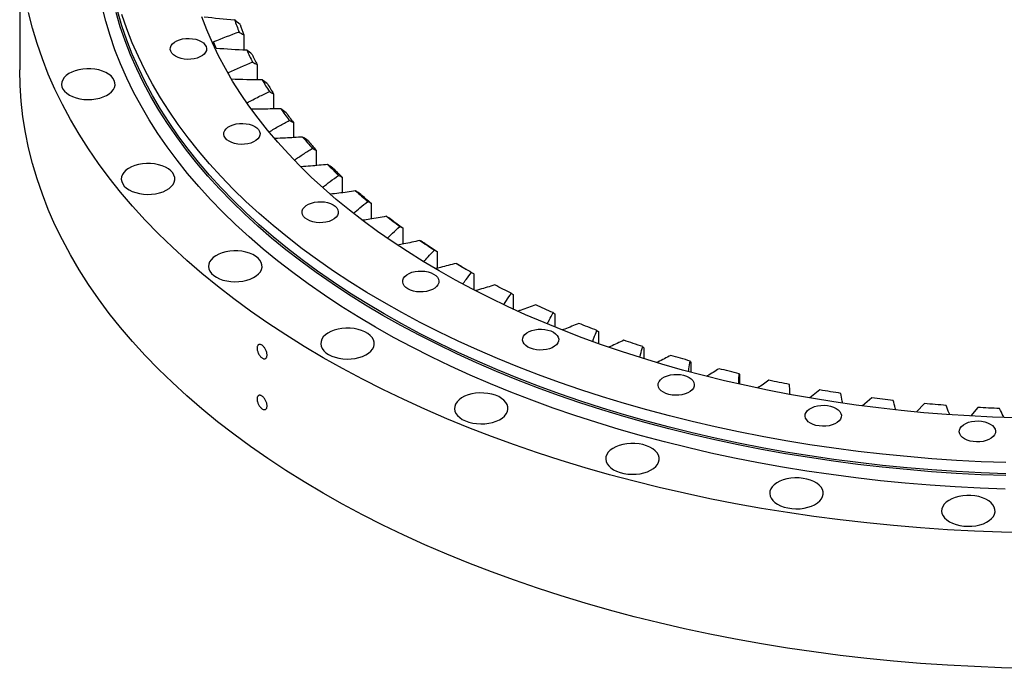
# Model space of a CAD drawing. Header units: millimetres. Extents: x 380 to 5919, y 4799 to 9139.
# Tile 7 of 12: x 3511 to 4081, y 6683 to 7058. Entities that reach past the tile are written whole.
import ezdxf

# ---------------------------------------------------------------- set-up
doc = ezdxf.new("R2010")
doc.units = ezdxf.units.MM
doc.header["$LTSCALE"] = 20

msp = doc.modelspace()

# ---------------------------------------------------------------- linework, layer by layer
at = {"color": 7, "linetype": 'Continuous', "lineweight": 25}
for p, q in [((3511.1, 7107.35), (3511.1, 7028.96)), ((3640.9, 7049.27), (3640.9, 7040.56)), ((3624.86, 7041.56), (3623.36, 7045.08)), ((3648.58, 7032.01), (3648.58, 7023.34)), ((3633.67, 7023.79), (3631.82, 7027.18)), ((3658.17, 7015.06), (3658.17, 7006.39)), ((3669.61, 6998.5), (3669.61, 6989.78)), ((3682.87, 6982.4), (3682.87, 6973.58)), ((3697.89, 6966.82), (3697.89, 6957.86)), ((3714.61, 6951.83), (3714.61, 6942.67)), ((3732.96, 6937.49), (3732.96, 6928.09)), ((3752.86, 6923.86), (3752.86, 6914.17)), ((3774.23, 6910.99), (3774.23, 6901.59)), ((3796.98, 6898.94), (3796.98, 6890.51)), ((3821.03, 6887.75), (3821.03, 6880.14)), ((3846.27, 6877.48), (3846.27, 6870.55)), ((3872.6, 6868.16), (3872.6, 6861.81)), ((3899.91, 6859.84), (3899.91, 6853.97)), ((3928.08, 6852.54), (3928.08, 6847.07)), ((3974.53, 6843.74), (3968.66, 6839.15)), ((4004.61, 6839.24), (3999.31, 6834.49)), ((4035.13, 6835.86), (4030.5, 6831.05)), ((4065.96, 6833.62), (4061.94, 6828.73))]:
    msp.add_line(p, q, dxfattribs=at)
at = {"color": 7, "linetype": 'Continuous', "lineweight": 25, "flags": 128}
for points in [[(4095.4, 6761.09), (4079.7, 6761.45), (4064.03, 6762.04), (4048.39, 6762.87), (4032.79, 6763.94), (4017.24, 6765.24), (4001.76, 6766.77), (3986.36, 6768.54), (3971.04, 6770.54), (3955.81, 6772.78), (3940.7, 6775.24), (3925.69, 6777.93), (3910.82, 6780.84), (3896.08, 6783.98), (3881.49, 6787.34), (3867.06, 6790.92), (3852.8, 6794.72), (3838.71, 6798.73), (3824.81, 6802.95), (3811.1, 6807.38), (3797.61, 6812.02), (3784.32, 6816.85), (3771.26, 6821.89), (3758.43, 6827.13), (3745.85, 6832.55), (3733.51, 6838.17), (3721.44, 6843.96), (3709.63, 6849.94), (3698.09, 6856.1), (3686.84, 6862.42), (3675.88, 6868.92), (3665.22, 6875.58), (3654.86, 6882.4), (3644.82, 6889.37), (3635.09, 6896.49), (3625.69, 6903.75), (3616.63, 6911.16), (3607.9, 6918.7), (3599.52, 6926.37), (3591.49, 6934.16), (3583.81, 6942.07), (3576.5, 6950.1), (3569.55, 6958.23), (3562.98, 6966.46), (3556.78, 6974.8), (3550.96, 6983.22), (3545.52, 6991.73), (3540.47, 7000.31), (3535.81, 7008.97), (3531.55, 7017.7), (3527.68, 7026.49), (3524.22, 7035.33), (3521.15, 7044.23), (3518.49, 7053.16), (3516.24, 7062.14)], [(4081.95, 6786.32), (4067.4, 6786.87), (4052.88, 6787.64), (4038.4, 6788.63), (4023.97, 6789.84), (4009.6, 6791.26), (3995.3, 6792.91), (3981.08, 6794.76), (3966.94, 6796.84), (3952.91, 6799.12), (3938.98, 6801.62), (3925.17, 6804.32), (3911.49, 6807.24), (3897.95, 6810.36), (3884.55, 6813.68), (3871.31, 6817.2), (3858.23, 6820.93), (3845.33, 6824.85), (3832.6, 6828.96), (3820.07, 6833.26), (3807.74, 6837.75), (3795.62, 6842.43), (3783.71, 6847.29), (3772.02, 6852.33), (3760.57, 6857.54), (3749.36, 6862.92), (3738.4, 6868.47), (3727.69, 6874.19), (3717.25, 6880.06), (3707.07, 6886.09), (3697.17, 6892.27), (3687.56, 6898.6), (3678.23, 6905.07), (3669.21, 6911.68), (3660.48, 6918.43), (3652.07, 6925.3), (3643.97, 6932.3), (3636.18, 6939.42), (3628.73, 6946.65), (3621.6, 6954), (3614.81, 6961.45), (3608.36, 6969), (3602.26, 6976.64), (3596.5, 6984.38), (3591.1, 6992.2), (3586.05, 7000.09), (3581.37, 7008.06), (3577.04, 7016.1), (3573.08, 7024.21), (3569.49, 7032.36), (3566.28, 7040.57), (3563.43, 7048.83), (3560.96, 7057.13), (3558.87, 7065.46)], [(4082.27, 6794.19), (4067.87, 6794.73), (4053.51, 6795.5), (4039.18, 6796.47), (4024.91, 6797.67), (4010.69, 6799.08), (3996.55, 6800.7), (3982.48, 6802.54), (3968.5, 6804.59), (3954.61, 6806.85), (3940.84, 6809.32), (3927.18, 6812), (3913.64, 6814.88), (3900.25, 6817.97), (3886.99, 6821.25), (3873.89, 6824.74), (3860.96, 6828.42), (3848.19, 6832.3), (3835.6, 6836.37), (3823.21, 6840.63), (3811.01, 6845.07), (3799.01, 6849.7), (3787.24, 6854.5), (3775.68, 6859.48), (3764.35, 6864.64), (3753.26, 6869.96), (3742.41, 6875.45), (3731.82, 6881.11), (3721.49, 6886.92), (3711.42, 6892.88), (3701.63, 6899), (3692.12, 6905.26), (3682.9, 6911.66), (3673.97, 6918.2), (3665.34, 6924.87), (3657.01, 6931.67), (3649, 6938.6), (3641.3, 6945.64), (3633.92, 6952.8), (3626.88, 6960.06), (3620.16, 6967.43), (3613.78, 6974.9), (3607.74, 6982.46), (3602.05, 6990.11), (3596.7, 6997.85), (3591.71, 7005.66), (3587.07, 7013.54), (3582.8, 7021.5), (3578.88, 7029.51), (3575.33, 7037.58), (3572.15, 7045.7), (3569.33, 7053.87), (3566.89, 7062.08)], [(4082.32, 6795.17), (4067.95, 6795.72), (4053.61, 6796.48), (4039.32, 6797.45), (4025.07, 6798.65), (4010.88, 6800.05), (3996.75, 6801.68), (3982.71, 6803.51), (3968.75, 6805.56), (3954.9, 6807.81), (3941.15, 6810.28), (3927.51, 6812.95), (3914, 6815.83), (3900.63, 6818.91), (3887.4, 6822.19), (3874.32, 6825.67), (3861.41, 6829.34), (3848.67, 6833.21), (3836.1, 6837.28), (3823.73, 6841.53), (3811.55, 6845.96), (3799.58, 6850.58), (3787.82, 6855.38), (3776.29, 6860.35), (3764.98, 6865.5), (3753.91, 6870.81), (3743.08, 6876.29), (3732.51, 6881.93), (3722.2, 6887.73), (3712.15, 6893.69), (3702.38, 6899.79), (3692.88, 6906.04), (3683.67, 6912.43), (3674.76, 6918.96), (3666.15, 6925.62), (3657.84, 6932.41), (3649.84, 6939.32), (3642.15, 6946.35), (3634.79, 6953.49), (3627.76, 6960.74), (3621.05, 6968.1), (3614.68, 6975.56), (3608.65, 6983.1), (3602.97, 6990.74), (3597.64, 6998.46), (3592.65, 7006.26), (3588.02, 7014.13), (3583.75, 7022.07), (3579.85, 7030.07), (3576.3, 7038.13), (3573.12, 7046.23), (3570.31, 7054.39), (3567.88, 7062.58)], [(4082.32, 6801.71), (4067.95, 6802.25), (4053.61, 6803.01), (4039.32, 6803.99), (4025.07, 6805.18), (4010.88, 6806.59), (3996.75, 6808.21), (3982.71, 6810.04), (3968.75, 6812.09), (3954.9, 6814.35), (3941.15, 6816.81), (3927.51, 6819.48), (3914, 6822.36), (3900.63, 6825.44), (3887.4, 6828.72), (3874.32, 6832.2), (3861.41, 6835.88), (3848.67, 6839.75), (3836.1, 6843.81), (3823.73, 6848.06), (3811.55, 6852.49), (3799.58, 6857.11), (3787.82, 6861.91), (3776.29, 6866.88), (3764.98, 6872.03), (3753.91, 6877.34), (3743.08, 6882.82), (3732.51, 6888.47), (3722.2, 6894.27), (3712.15, 6900.22), (3702.38, 6906.32), (3692.88, 6912.57), (3683.67, 6918.96), (3674.76, 6925.49), (3666.15, 6932.15), (3657.84, 6938.94), (3649.84, 6945.85), (3642.15, 6952.88), (3634.79, 6960.02), (3627.76, 6967.28), (3621.05, 6974.63), (3614.68, 6982.09), (3608.65, 6989.64), (3602.97, 6997.27), (3597.64, 7004.99), (3592.65, 7012.79), (3588.02, 7020.66), (3583.75, 7028.6), (3579.85, 7036.6), (3576.3, 7044.66), (3573.12, 7052.77), (3570.31, 7060.92)], [(4087.78, 6827.56), (4074.47, 6828.02), (4061.19, 6828.68), (4047.94, 6829.54), (4034.74, 6830.6), (4021.59, 6831.86), (4008.5, 6833.33), (3995.48, 6834.99), (3982.55, 6836.85), (3969.7, 6838.91), (3956.95, 6841.16), (3944.31, 6843.61), (3931.79, 6846.25), (3919.39, 6849.07), (3907.12, 6852.09), (3895, 6855.29), (3883.03, 6858.67), (3871.21, 6862.24), (3859.57, 6865.99), (3848.1, 6869.91), (3836.81, 6874), (3825.71, 6878.27), (3814.81, 6882.7), (3804.12, 6887.3), (3793.64, 6892.06), (3783.39, 6896.97), (3773.36, 6902.04), (3763.57, 6907.27), (3754.02, 6912.64), (3744.71, 6918.15), (3735.67, 6923.8), (3726.88, 6929.59), (3718.37, 6935.51), (3710.12, 6941.56), (3702.16, 6947.73), (3694.48, 6954.02), (3687.09, 6960.43), (3680, 6966.95), (3673.21, 6973.57), (3666.72, 6980.29), (3660.54, 6987.11), (3654.68, 6994.02), (3649.13, 7001.02), (3643.91, 7008.1), (3639.01, 7015.26), (3634.44, 7022.49), (3630.21, 7029.79), (3626.31, 7037.15), (3622.74, 7044.56), (3619.52, 7052.03), (3616.64, 7059.55)], [(3616.25, 7045.37), (3617.49, 7044.51), (3618.43, 7043.53), (3619.04, 7042.47), (3619.31, 7041.36), (3619.22, 7040.25), (3618.78, 7039.16), (3618, 7038.13), (3616.9, 7037.21), (3615.53, 7036.42), (3613.93, 7035.79), (3612.16, 7035.34), (3610.27, 7035.08), (3608.34, 7035.03), (3606.42, 7035.18), (3604.58, 7035.54), (3602.89, 7036.08), (3601.4, 7036.8), (3600.16, 7037.66), (3599.22, 7038.64), (3598.6, 7039.7), (3598.33, 7040.8), (3598.42, 7041.92), (3598.87, 7043.01), (3599.65, 7044.03), (3600.75, 7044.96), (3602.12, 7045.75), (3603.71, 7046.38), (3605.49, 7046.83), (3607.37, 7047.09), (3609.31, 7047.14), (3611.23, 7046.98), (3613.06, 7046.63), (3614.76, 7046.08), (3616.25, 7045.37)], [(4095.4, 6682.71), (4079.7, 6683.06), (4064.03, 6683.65), (4048.39, 6684.48), (4032.79, 6685.55), (4017.24, 6686.85), (4001.76, 6688.39), (3986.36, 6690.16), (3971.04, 6692.16), (3955.81, 6694.39), (3940.7, 6696.85), (3925.69, 6699.54), (3910.82, 6702.45), (3896.08, 6705.59), (3881.49, 6708.95), (3867.06, 6712.53), (3852.8, 6716.33), (3838.71, 6720.34), (3824.81, 6724.56), (3811.1, 6728.99), (3797.61, 6733.63), (3784.32, 6738.47), (3771.26, 6743.5), (3758.43, 6748.74), (3745.85, 6754.16), (3733.51, 6759.78), (3721.44, 6765.58), (3709.63, 6771.55), (3698.09, 6777.71), (3686.84, 6784.04), (3675.88, 6790.53), (3665.22, 6797.19), (3654.86, 6804.01), (3644.82, 6810.98), (3635.09, 6818.1), (3625.69, 6825.37), (3616.63, 6832.77), (3607.9, 6840.31), (3599.52, 6847.98), (3591.49, 6855.77), (3583.81, 6863.68), (3576.5, 6871.71), (3569.55, 6879.84), (3562.98, 6888.08), (3556.78, 6896.41), (3550.96, 6904.83), (3545.52, 6913.34), (3540.47, 6921.92), (3535.81, 6930.58), (3531.55, 6939.31), (3527.68, 6948.1), (3524.22, 6956.94), (3521.15, 6965.84), (3518.49, 6974.77), (3516.24, 6983.75), (3514.39, 6992.75), (3512.95, 7001.78), (3511.93, 7010.83), (3511.31, 7019.89), (3511.1, 7028.96)], [(3539.91, 7014.36), (3541.71, 7013.47), (3543.73, 7012.75), (3545.91, 7012.21), (3548.21, 7011.87), (3550.57, 7011.74), (3552.94, 7011.82), (3555.26, 7012.11), (3557.48, 7012.59), (3559.54, 7013.27), (3561.4, 7014.12), (3563.01, 7015.13), (3564.34, 7016.26), (3565.35, 7017.5), (3566.03, 7018.82), (3566.34, 7020.17), (3566.3, 7021.54), (3565.89, 7022.89), (3565.13, 7024.19), (3564.04, 7025.41), (3562.63, 7026.51), (3560.96, 7027.48), (3559.04, 7028.29), (3556.94, 7028.92), (3554.69, 7029.36), (3552.35, 7029.59), (3549.98, 7029.62), (3547.63, 7029.44), (3545.35, 7029.05), (3543.2, 7028.47), (3541.24, 7027.7), (3539.5, 7026.77), (3538.02, 7025.69), (3536.85, 7024.5), (3536, 7023.22), (3535.51, 7021.88), (3535.37, 7020.52), (3535.6, 7019.15), (3536.18, 7017.82), (3537.11, 7016.56), (3538.36, 7015.4), (3539.91, 7014.36)], [(3647.25, 6996.2), (3648.49, 6995.34), (3649.43, 6994.36), (3650.05, 6993.3), (3650.31, 6992.19), (3650.22, 6991.08), (3649.78, 6989.99), (3649, 6988.96), (3647.9, 6988.04), (3646.53, 6987.25), (3644.93, 6986.62), (3643.16, 6986.17), (3641.28, 6985.91), (3639.34, 6985.86), (3637.42, 6986.01), (3635.58, 6986.37), (3633.89, 6986.91), (3632.4, 6987.63), (3631.16, 6988.49), (3630.22, 6989.46), (3629.6, 6990.53), (3629.34, 6991.63), (3629.43, 6992.75), (3629.87, 6993.84), (3630.65, 6994.86), (3631.75, 6995.79), (3633.12, 6996.58), (3634.72, 6997.21), (3636.49, 6997.66), (3638.37, 6997.92), (3640.31, 6997.97), (3642.23, 6997.81), (3644.07, 6997.46), (3645.76, 6996.91), (3647.25, 6996.2)], [(3574.49, 6959.52), (3576.29, 6958.62), (3578.3, 6957.9), (3580.49, 6957.37), (3582.79, 6957.03), (3585.15, 6956.9), (3587.52, 6956.98), (3589.84, 6957.26), (3592.06, 6957.75), (3594.12, 6958.43), (3595.98, 6959.28), (3597.59, 6960.28), (3598.92, 6961.42), (3599.93, 6962.66), (3600.6, 6963.97), (3600.92, 6965.33), (3600.88, 6966.7), (3600.47, 6968.05), (3599.71, 6969.35), (3598.62, 6970.56), (3597.21, 6971.67), (3595.54, 6972.64), (3593.62, 6973.45), (3591.51, 6974.08), (3589.27, 6974.52), (3586.93, 6974.75), (3584.56, 6974.78), (3582.2, 6974.59), (3579.93, 6974.2), (3577.78, 6973.62), (3575.82, 6972.85), (3574.07, 6971.92), (3572.6, 6970.85), (3571.43, 6969.66), (3570.58, 6968.38), (3570.09, 6967.04), (3569.95, 6965.67), (3570.18, 6964.31), (3570.76, 6962.98), (3571.69, 6961.72), (3572.94, 6960.56), (3574.49, 6959.52)], [(3692.57, 6950.88), (3693.81, 6950.02), (3694.75, 6949.05), (3695.37, 6947.98), (3695.63, 6946.88), (3695.55, 6945.76), (3695.1, 6944.67), (3694.32, 6943.65), (3693.22, 6942.72), (3691.85, 6941.93), (3690.26, 6941.3), (3688.48, 6940.85), (3686.6, 6940.59), (3684.66, 6940.54), (3682.74, 6940.7), (3680.9, 6941.05), (3679.21, 6941.6), (3677.72, 6942.31), (3676.48, 6943.17), (3675.54, 6944.15), (3674.92, 6945.21), (3674.66, 6946.32), (3674.75, 6947.43), (3675.19, 6948.52), (3675.97, 6949.55), (3677.07, 6950.47), (3678.44, 6951.26), (3680.04, 6951.89), (3681.81, 6952.34), (3683.7, 6952.6), (3685.63, 6952.65), (3687.55, 6952.5), (3689.39, 6952.14), (3691.08, 6951.6), (3692.57, 6950.88)], [(3625.04, 6908.97), (3626.84, 6908.08), (3628.85, 6907.36), (3631.04, 6906.82), (3633.34, 6906.48), (3635.7, 6906.35), (3638.07, 6906.43), (3640.39, 6906.72), (3642.61, 6907.2), (3644.67, 6907.88), (3646.53, 6908.73), (3648.14, 6909.74), (3649.47, 6910.87), (3650.48, 6912.11), (3651.15, 6913.43), (3651.47, 6914.78), (3651.43, 6916.15), (3651.02, 6917.5), (3650.26, 6918.8), (3649.17, 6920.02), (3647.76, 6921.12), (3646.09, 6922.09), (3644.17, 6922.9), (3642.07, 6923.53), (3639.82, 6923.97), (3637.48, 6924.21), (3635.11, 6924.23), (3632.75, 6924.05), (3630.48, 6923.66), (3628.33, 6923.08), (3626.37, 6922.31), (3624.62, 6921.38), (3623.15, 6920.31), (3621.98, 6919.11), (3621.13, 6917.83), (3620.64, 6916.49), (3620.5, 6915.13), (3620.73, 6913.76), (3621.31, 6912.44), (3622.24, 6911.18), (3623.49, 6910.01), (3625.04, 6908.97)], [(3750.83, 6910.8), (3752.07, 6909.94), (3753.01, 6908.96), (3753.63, 6907.9), (3753.9, 6906.79), (3753.81, 6905.68), (3753.36, 6904.59), (3752.58, 6903.56), (3751.49, 6902.64), (3750.12, 6901.85), (3748.52, 6901.22), (3746.75, 6900.77), (3744.86, 6900.51), (3742.92, 6900.46), (3741.01, 6900.61), (3739.17, 6900.97), (3737.48, 6901.51), (3735.98, 6902.23), (3734.75, 6903.09), (3733.8, 6904.06), (3733.19, 6905.12), (3732.92, 6906.23), (3733.01, 6907.35), (3733.45, 6908.44), (3734.24, 6909.46), (3735.33, 6910.38), (3736.7, 6911.18), (3738.3, 6911.81), (3740.07, 6912.26), (3741.96, 6912.52), (3743.89, 6912.57), (3745.81, 6912.41), (3747.65, 6912.06), (3749.34, 6911.51), (3750.83, 6910.8)], [(3795.8, 6899.69), (3794.6, 6900.29), (3793.39, 6900.89), (3792.2, 6901.49), (3791, 6902.1), (3789.81, 6902.71), (3788.62, 6903.31), (3787.43, 6903.93), (3786.25, 6904.54)], [(3820.04, 6888.47), (3818.77, 6889.02), (3817.5, 6889.57), (3816.24, 6890.13), (3814.98, 6890.69), (3813.72, 6891.25), (3812.47, 6891.82), (3811.22, 6892.38), (3809.97, 6892.95)], [(3690.02, 6864.26), (3691.82, 6863.37), (3693.84, 6862.65), (3696.02, 6862.11), (3698.32, 6861.77), (3700.69, 6861.64), (3703.06, 6861.72), (3705.38, 6862.01), (3707.59, 6862.5), (3709.66, 6863.17), (3711.52, 6864.02), (3713.13, 6865.03), (3714.46, 6866.16), (3715.47, 6867.4), (3716.14, 6868.72), (3716.46, 6870.07), (3716.41, 6871.44), (3716, 6872.79), (3715.25, 6874.09), (3714.15, 6875.31), (3712.75, 6876.41), (3711.07, 6877.38), (3709.16, 6878.19), (3707.05, 6878.82), (3704.8, 6879.26), (3702.47, 6879.5), (3700.09, 6879.52), (3697.74, 6879.34), (3695.47, 6878.95), (3693.32, 6878.37), (3691.35, 6877.6), (3689.61, 6876.67), (3688.14, 6875.6), (3686.96, 6874.4), (3686.12, 6873.12), (3685.62, 6871.79), (3685.49, 6870.42), (3685.71, 6869.05), (3686.3, 6867.73), (3687.23, 6866.47), (3688.48, 6865.3), (3690.02, 6864.26)], [(3820.27, 6877.16), (3821.51, 6876.3), (3822.45, 6875.33), (3823.07, 6874.27), (3823.33, 6873.16), (3823.24, 6872.04), (3822.8, 6870.95), (3822.02, 6869.93), (3820.92, 6869.01), (3819.55, 6868.21), (3817.95, 6867.58), (3816.18, 6867.13), (3814.3, 6866.87), (3812.36, 6866.82), (3810.44, 6866.98), (3808.6, 6867.33), (3806.91, 6867.88), (3805.42, 6868.59), (3804.18, 6869.45), (3803.24, 6870.43), (3802.62, 6871.49), (3802.36, 6872.6), (3802.45, 6873.72), (3802.89, 6874.8), (3803.67, 6875.83), (3804.77, 6876.75), (3806.14, 6877.54), (3807.74, 6878.17), (3809.51, 6878.63), (3811.39, 6878.88), (3813.33, 6878.93), (3815.25, 6878.78), (3817.09, 6878.42), (3818.78, 6877.88), (3820.27, 6877.16)], [(3845.47, 6878.16), (3844.15, 6878.67), (3842.82, 6879.17), (3841.5, 6879.68), (3840.18, 6880.19), (3838.86, 6880.71), (3837.55, 6881.22), (3836.24, 6881.74), (3834.93, 6882.26)], [(3872, 6868.82), (3870.62, 6869.27), (3869.24, 6869.73), (3867.86, 6870.19), (3866.49, 6870.65), (3865.12, 6871.11), (3863.75, 6871.58), (3862.39, 6872.05), (3861.02, 6872.52)], [(3899.51, 6860.47), (3898.08, 6860.88), (3896.65, 6861.28), (3895.23, 6861.69), (3893.81, 6862.1), (3892.39, 6862.51), (3890.97, 6862.93), (3889.55, 6863.34), (3888.14, 6863.76)], [(3927.89, 6853.16), (3926.42, 6853.51), (3924.95, 6853.86), (3923.48, 6854.22), (3922.02, 6854.57), (3920.55, 6854.93), (3919.09, 6855.3), (3917.63, 6855.66), (3916.18, 6856.03)], [(3898.77, 6851), (3900.01, 6850.14), (3900.95, 6849.16), (3901.56, 6848.1), (3901.83, 6846.99), (3901.74, 6845.88), (3901.3, 6844.79), (3900.52, 6843.76), (3899.42, 6842.84), (3898.05, 6842.05), (3896.45, 6841.42), (3894.68, 6840.97), (3892.79, 6840.71), (3890.86, 6840.66), (3888.94, 6840.81), (3887.1, 6841.17), (3885.41, 6841.71), (3883.92, 6842.43), (3882.68, 6843.29), (3881.74, 6844.27), (3881.12, 6845.33), (3880.85, 6846.43), (3880.94, 6847.55), (3881.39, 6848.64), (3882.17, 6849.66), (3883.27, 6850.59), (3884.64, 6851.38), (3886.23, 6852.01), (3888.01, 6852.46), (3889.89, 6852.72), (3891.83, 6852.77), (3893.75, 6852.62), (3895.58, 6852.26), (3897.28, 6851.72), (3898.77, 6851)], [(3957.02, 6846.92), (3955.51, 6847.21), (3954.01, 6847.51), (3952.5, 6847.81), (3951, 6848.11), (3949.5, 6848.41), (3948, 6848.72), (3946.51, 6849.03), (3945.01, 6849.34)], [(3986.78, 6841.77), (3985.25, 6842), (3983.71, 6842.24), (3982.18, 6842.49), (3980.65, 6842.73), (3979.12, 6842.98), (3977.59, 6843.23), (3976.06, 6843.48), (3974.53, 6843.74)], [(3767.47, 6826.75), (3769.27, 6825.85), (3771.29, 6825.13), (3773.47, 6824.6), (3775.77, 6824.26), (3778.13, 6824.13), (3780.5, 6824.21), (3782.82, 6824.49), (3785.04, 6824.98), (3787.1, 6825.66), (3788.96, 6826.51), (3790.58, 6827.51), (3791.9, 6828.65), (3792.92, 6829.89), (3793.59, 6831.2), (3793.9, 6832.56), (3793.86, 6833.93), (3793.45, 6835.28), (3792.69, 6836.58), (3791.6, 6837.79), (3790.2, 6838.9), (3788.52, 6839.87), (3786.61, 6840.68), (3784.5, 6841.31), (3782.25, 6841.74), (3779.91, 6841.98), (3777.54, 6842.01), (3775.19, 6841.82), (3772.91, 6841.43), (3770.77, 6840.85), (3768.8, 6840.08), (3767.06, 6839.15), (3765.58, 6838.08), (3764.41, 6836.89), (3763.57, 6835.61), (3763.07, 6834.27), (3762.93, 6832.9), (3763.16, 6831.54), (3763.75, 6830.21), (3764.67, 6828.95), (3765.93, 6827.79), (3767.47, 6826.75)], [(4017.06, 6837.72), (4015.5, 6837.9), (4013.94, 6838.09), (4012.38, 6838.27), (4010.83, 6838.46), (4009.27, 6838.65), (4007.72, 6838.84), (4006.17, 6839.04), (4004.61, 6839.24)], [(3983.94, 6833.1), (3985.18, 6832.24), (3986.12, 6831.27), (3986.74, 6830.21), (3987.01, 6829.1), (3986.92, 6827.98), (3986.47, 6826.89), (3985.69, 6825.87), (3984.6, 6824.95), (3983.23, 6824.15), (3981.63, 6823.52), (3979.86, 6823.07), (3977.97, 6822.81), (3976.03, 6822.76), (3974.11, 6822.92), (3972.28, 6823.27), (3970.58, 6823.82), (3969.09, 6824.53), (3967.86, 6825.39), (3966.91, 6826.37), (3966.3, 6827.43), (3966.03, 6828.54), (3966.12, 6829.66), (3966.56, 6830.74), (3967.35, 6831.77), (3968.44, 6832.69), (3969.81, 6833.48), (3971.41, 6834.11), (3973.18, 6834.57), (3975.07, 6834.82), (3977, 6834.87), (3978.92, 6834.72), (3980.76, 6834.36), (3982.45, 6833.82), (3983.94, 6833.1)], [(4047.72, 6834.81), (4046.14, 6834.93), (4044.57, 6835.05), (4042.99, 6835.18), (4041.42, 6835.31), (4039.85, 6835.45), (4038.27, 6835.58), (4036.7, 6835.72), (4035.13, 6835.86)], [(4078.64, 6833.03), (4077.05, 6833.1), (4075.47, 6833.16), (4073.88, 6833.23), (4072.3, 6833.3), (4070.71, 6833.38), (4069.13, 6833.46), (4067.55, 6833.54), (4065.96, 6833.62)], [(4073.21, 6824.02), (4074.45, 6823.16), (4075.39, 6822.18), (4076, 6821.12), (4076.27, 6820.01), (4076.18, 6818.89), (4075.74, 6817.81), (4074.96, 6816.78), (4073.86, 6815.86), (4072.49, 6815.07), (4070.89, 6814.44), (4069.12, 6813.98), (4067.23, 6813.73), (4065.3, 6813.68), (4063.38, 6813.83), (4061.54, 6814.19), (4059.85, 6814.73), (4058.36, 6815.45), (4057.12, 6816.31), (4056.18, 6817.28), (4055.56, 6818.34), (4055.3, 6819.45), (4055.38, 6820.57), (4055.83, 6821.66), (4056.61, 6822.68), (4057.71, 6823.6), (4059.08, 6824.39), (4060.67, 6825.03), (4062.45, 6825.48), (4064.33, 6825.73), (4066.27, 6825.79), (4068.19, 6825.63), (4070.03, 6825.28), (4071.72, 6824.73), (4073.21, 6824.02)], [(3855.03, 6797.56), (3856.83, 6796.67), (3858.84, 6795.95), (3861.03, 6795.41), (3863.33, 6795.08), (3865.69, 6794.94), (3868.06, 6795.02), (3870.38, 6795.31), (3872.6, 6795.8), (3874.66, 6796.47), (3876.52, 6797.33), (3878.13, 6798.33), (3879.46, 6799.47), (3880.47, 6800.71), (3881.14, 6802.02), (3881.46, 6803.38), (3881.42, 6804.75), (3881.01, 6806.1), (3880.25, 6807.39), (3879.16, 6808.61), (3877.75, 6809.72), (3876.08, 6810.68), (3874.16, 6811.49), (3872.05, 6812.12), (3869.81, 6812.56), (3867.47, 6812.8), (3865.1, 6812.82), (3862.74, 6812.64), (3860.47, 6812.25), (3858.32, 6811.67), (3856.36, 6810.9), (3854.61, 6809.97), (3853.14, 6808.9), (3851.97, 6807.71), (3851.12, 6806.43), (3850.63, 6805.09), (3850.49, 6803.72), (3850.72, 6802.36), (3851.3, 6801.03), (3852.23, 6799.77), (3853.48, 6798.6), (3855.03, 6797.56)], [(3950.03, 6777.6), (3951.83, 6776.71), (3953.85, 6775.99), (3956.03, 6775.45), (3958.33, 6775.11), (3960.69, 6774.98), (3963.06, 6775.06), (3965.38, 6775.35), (3967.6, 6775.84), (3969.66, 6776.51), (3971.52, 6777.36), (3973.13, 6778.37), (3974.46, 6779.5), (3975.47, 6780.74), (3976.15, 6782.06), (3976.46, 6783.42), (3976.42, 6784.78), (3976.01, 6786.13), (3975.25, 6787.43), (3974.16, 6788.65), (3972.76, 6789.75), (3971.08, 6790.72), (3969.16, 6791.53), (3967.06, 6792.16), (3964.81, 6792.6), (3962.47, 6792.84), (3960.1, 6792.86), (3957.75, 6792.68), (3955.47, 6792.29), (3953.33, 6791.71), (3951.36, 6790.94), (3949.62, 6790.01), (3948.14, 6788.94), (3946.97, 6787.75), (3946.13, 6786.47), (3945.63, 6785.13), (3945.49, 6783.76), (3945.72, 6782.39), (3946.3, 6781.07), (3947.23, 6779.81), (3948.49, 6778.64), (3950.03, 6777.6)], [(4049.59, 6767.47), (4051.4, 6766.58), (4053.41, 6765.85), (4055.6, 6765.32), (4057.9, 6764.98), (4060.26, 6764.85), (4062.63, 6764.93), (4064.95, 6765.21), (4067.16, 6765.7), (4069.23, 6766.38), (4071.09, 6767.23), (4072.7, 6768.23), (4074.03, 6769.37), (4075.04, 6770.61), (4075.71, 6771.92), (4076.03, 6773.28), (4075.98, 6774.65), (4075.58, 6776), (4074.82, 6777.3), (4073.72, 6778.51), (4072.32, 6779.62), (4070.64, 6780.59), (4068.73, 6781.4), (4066.62, 6782.03), (4064.37, 6782.47), (4062.04, 6782.7), (4059.66, 6782.73), (4057.31, 6782.54), (4055.04, 6782.16), (4052.89, 6781.57), (4050.92, 6780.81), (4049.18, 6779.87), (4047.71, 6778.8), (4046.53, 6777.61), (4045.69, 6776.33), (4045.19, 6774.99), (4045.06, 6773.62), (4045.28, 6772.26), (4045.87, 6770.93), (4046.8, 6769.67), (4048.05, 6768.51), (4049.59, 6767.47)]]:
    msp.add_lwpolyline(points, dxfattribs=at)
at = {"color": 7, "linetype": 'Continuous', "lineweight": 25}
for centre, radius, start, end in [((3808.44, 7117.2), 182.75, 198.9169, 201.3151), ((3810.31, 7114.72), 181.61, 199.1092, 201.1227), ((3822.39, 7123.15), 197.92, 204.6923, 206.9662), ((3824.17, 7120.64), 196.69, 204.8746, 206.7839), ((3839.33, 7132.41), 217.23, 210.153, 212.2901), ((3841.01, 7129.84), 215.88, 210.3244, 212.1187), ((3858.8, 7145.47), 240.68, 215.2746, 217.2705), ((3860.36, 7142.81), 239.19, 215.4347, 217.1104), ((3880.26, 7162.67), 268.19, 220.0515, 221.9085), ((3881.69, 7159.91), 266.53, 220.2005, 221.7596), ((3903.14, 7184.18), 299.59, 224.4931, 226.2179), ((3904.42, 7181.28), 297.74, 224.6314, 226.0796), ((3926.82, 7209.98), 334.62, 228.6181, 230.2203), ((3927.96, 7206.92), 332.55, 228.7466, 230.0918), ((3950.72, 7239.86), 372.89, 232.4512, 233.9419), ((3951.71, 7236.63), 370.59, 232.5708, 233.8223), ((3974.24, 7273.44), 413.9, 236.0199, 237.4104), ((3975.09, 7270), 411.34, 236.1314, 237.2988), ((3996.85, 7310.17), 457.03, 239.3519, 240.6535), ((3995.42, 7302.85), 449.97, 239.4539, 239.8959)]:
    msp.add_arc(centre, radius, start, end, dxfattribs=at)
for points in [[(3618.01, 7059.69), (3623.82, 7059), (3629.67, 7058.42), (3635.57, 7057.95)], [(3638.71, 7055.27), (3637.66, 7056.16), (3636.61, 7057.05), (3635.57, 7057.95)], [(3638.2, 7050.77), (3633.14, 7048.97), (3628.19, 7047.07), (3623.36, 7045.08)], [(3638.2, 7050.77), (3639.1, 7050.28), (3640, 7049.78), (3640.9, 7049.27)], [(3624.86, 7041.56), (3630.73, 7041.09), (3636.64, 7040.72), (3642.57, 7040.48)], [(3645.73, 7037.9), (3644.68, 7038.76), (3643.62, 7039.62), (3642.57, 7040.48)], [(3645.99, 7033.41), (3641.14, 7031.42), (3636.42, 7029.34), (3631.82, 7027.18)], [(3645.99, 7033.41), (3646.85, 7032.94), (3647.72, 7032.48), (3648.58, 7032.01)], [(3633.7, 7023.72), (3639.62, 7023.46), (3645.55, 7023.32), (3651.5, 7023.29)], [(3654.66, 7020.84), (3653.61, 7021.65), (3652.55, 7022.47), (3651.5, 7023.29)], [(3655.7, 7016.36), (3656.52, 7015.93), (3657.34, 7015.5), (3658.17, 7015.06)], [(3665.48, 7004.14), (3664.42, 7004.92), (3663.37, 7005.69), (3662.31, 7006.48)], [(3667.27, 6999.72), (3668.05, 6999.32), (3668.83, 6998.91), (3669.61, 6998.5)], [(3678.12, 6987.87), (3677.07, 6988.61), (3676.02, 6989.35), (3674.97, 6990.09)], [(3680.67, 6983.53), (3681.4, 6983.16), (3682.14, 6982.78), (3682.87, 6982.4)], [(3692.54, 6972.11), (3691.5, 6972.81), (3690.47, 6973.51), (3689.43, 6974.21)], [(3695.84, 6967.88), (3696.52, 6967.53), (3697.21, 6967.18), (3697.89, 6966.82)], [(3708.68, 6956.91), (3707.66, 6957.57), (3706.64, 6958.24), (3705.61, 6958.9)], [(3712.72, 6952.81), (3713.35, 6952.49), (3713.98, 6952.16), (3714.61, 6951.83)], [(3726.47, 6942.34), (3725.47, 6942.96), (3724.47, 6943.59), (3723.47, 6944.22)], [(3731.23, 6938.41), (3731.8, 6938.1), (3732.38, 6937.8), (3732.96, 6937.49)], [(3745.85, 6928.46), (3744.87, 6929.05), (3743.89, 6929.63), (3742.91, 6930.23)], [(3751.31, 6924.71), (3751.82, 6924.43), (3752.33, 6924.15), (3752.86, 6923.86)], [(3766.73, 6915.32), (3765.78, 6915.87), (3764.82, 6916.43), (3763.87, 6916.98)], [(3772.86, 6911.79), (3773.31, 6911.53), (3773.77, 6911.26), (3774.23, 6910.99)], [(3795.8, 6899.69), (3796.19, 6899.44), (3796.59, 6899.19), (3796.98, 6898.94)], [(3820.04, 6888.47), (3820.37, 6888.23), (3820.7, 6887.99), (3821.03, 6887.75)], [(3845.47, 6878.16), (3845.73, 6877.94), (3846, 6877.71), (3846.27, 6877.48)], [(3872, 6868.82), (3872.19, 6868.6), (3872.39, 6868.38), (3872.6, 6868.16)], [(3899.51, 6860.47), (3899.64, 6860.26), (3899.77, 6860.05), (3899.91, 6859.84)], [(3927.89, 6853.16), (3927.95, 6852.96), (3928.01, 6852.75), (3928.08, 6852.54)]]:
    msp.add_open_spline(points, degree=3, dxfattribs=at)
for points, knots in [([(3642.8, 7009.91), (3645.07, 7011.11), (3649.28, 7013.32), (3653.68, 7015.41), (3655.7, 7016.36)], [0, 0, 0, 0, 0.54053, 1, 1, 1, 1]), ([(3662.31, 7006.48), (3658.99, 7006.39), (3653.32, 7006.23), (3647.64, 7006.24), (3645.28, 7006.25)], [0, 0, 0, 0, 0.585755, 1, 1, 1, 1]), ([(3655.56, 6993.05), (3657.55, 6994.25), (3661.36, 6996.52), (3665.36, 6998.69), (3667.27, 6999.72)], [0, 0, 0, 0, 0.523194, 1, 1, 1, 1]), ([(3674.97, 6990.09), (3671.67, 6989.88), (3666.28, 6989.53), (3660.87, 6989.34), (3658.78, 6989.27)], [0, 0, 0, 0, 0.613815, 1, 1, 1, 1]), ([(3670.16, 6976.74), (3671.87, 6977.91), (3675.28, 6980.22), (3678.88, 6982.43), (3680.67, 6983.53)], [0, 0, 0, 0, 0.50297, 1, 1, 1, 1]), ([(3689.43, 6974.21), (3686.15, 6973.88), (3681.07, 6973.35), (3675.94, 6972.98), (3674.12, 6972.85)], [0, 0, 0, 0, 0.644188, 1, 1, 1, 1]), ([(3686.56, 6961.06), (3687.99, 6962.17), (3690.98, 6964.49), (3694.18, 6966.71), (3695.84, 6967.88)], [0, 0, 0, 0, 0.47803, 1, 1, 1, 1]), ([(3705.61, 6958.9), (3702.38, 6958.44), (3697.58, 6957.76), (3692.73, 6957.22), (3691.15, 6957.05)], [0, 0, 0, 0, 0.673364, 1, 1, 1, 1]), ([(3704.58, 6945.99), (3705.77, 6947.04), (3708.38, 6949.36), (3711.19, 6951.59), (3712.72, 6952.81)], [0, 0, 0, 0, 0.453593, 1, 1, 1, 1]), ([(3723.47, 6944.22), (3720.29, 6943.64), (3715.76, 6942.82), (3711.17, 6942.12), (3709.79, 6941.92)], [0, 0, 0, 0, 0.7005947, 1, 1, 1, 1]), ([(3724.16, 6931.59), (3725.13, 6932.58), (3727.38, 6934.89), (3729.84, 6937.13), (3731.23, 6938.41)], [0, 0, 0, 0, 0.4302627, 1, 1, 1, 1]), ([(3742.91, 6930.23), (3739.81, 6929.53), (3735.53, 6928.57), (3731.18, 6927.74), (3729.99, 6927.52)], [0, 0, 0, 0, 0.7258319, 1, 1, 1, 1]), ([(3745.23, 6917.91), (3746.01, 6918.85), (3747.93, 6921.15), (3750.05, 6923.39), (3751.31, 6924.71)], [0, 0, 0, 0, 0.408731, 1, 1, 1, 1]), ([(3763.87, 6916.98), (3760.85, 6916.17), (3756.9, 6915.11), (3752.87, 6914.17), (3751.92, 6913.95)], [0, 0, 0, 0, 0.764629, 1, 1, 1, 1]), ([(3767.73, 6905.04), (3768.35, 6905.92), (3769.96, 6908.19), (3771.76, 6910.42), (3772.86, 6911.79)], [0, 0, 0, 0, 0.386134, 1, 1, 1, 1]), ([(3786.25, 6904.54), (3783.33, 6903.62), (3779.69, 6902.47), (3775.95, 6901.43), (3775.2, 6901.22)], [0, 0, 0, 0, 0.80121, 1, 1, 1, 1]), ([(3791.63, 6893.09), (3792.09, 6893.88), (3793.37, 6896.1), (3794.85, 6898.29), (3795.8, 6899.69)], [0, 0, 0, 0, 0.3554309, 1, 1, 1, 1]), ([(3809.97, 6892.95), (3807.16, 6891.92), (3803.79, 6890.69), (3800.32, 6889.56), (3799.74, 6889.37)], [0, 0, 0, 0, 0.834344, 1, 1, 1, 1]), ([(3816.75, 6882.02), (3817.07, 6882.73), (3818.06, 6884.89), (3819.25, 6887.03), (3820.04, 6888.47)], [0, 0, 0, 0, 0.326774, 1, 1, 1, 1]), ([(3834.93, 6882.26), (3832.24, 6881.13), (3829.12, 6879.82), (3825.89, 6878.61), (3825.45, 6878.44)], [0, 0, 0, 0, 0.8627524, 1, 1, 1, 1]), ([(3842.99, 6871.84), (3843.21, 6872.48), (3843.93, 6874.6), (3844.84, 6876.7), (3845.47, 6878.16)], [0, 0, 0, 0, 0.301265, 1, 1, 1, 1]), ([(3861.02, 6872.52), (3858.46, 6871.29), (3855.58, 6869.91), (3852.59, 6868.62), (3852.25, 6868.47)], [0, 0, 0, 0, 0.888714, 1, 1, 1, 1]), ([(3654.38, 6863.94), (3654.38, 6863.7), (3654.36, 6863.47), (3654.29, 6863.05), (3654.23, 6862.86), (3654.09, 6862.51), (3654, 6862.36), (3653.79, 6862.1), (3653.66, 6862), (3653.4, 6861.84), (3653.25, 6861.79), (3652.93, 6861.74), (3652.76, 6861.74), (3652.41, 6861.8), (3652.23, 6861.85), (3651.86, 6862.01), (3651.67, 6862.12), (3651.29, 6862.38), (3651.1, 6862.53), (3650.73, 6862.88), (3650.55, 6863.08), (3650.2, 6863.5), (3650.03, 6863.73), (3649.72, 6864.22), (3649.57, 6864.47), (3649.31, 6865), (3649.19, 6865.27), (3648.98, 6865.81), (3648.89, 6866.09), (3648.75, 6866.63), (3648.69, 6866.9), (3648.62, 6867.42), (3648.6, 6867.68), (3648.6, 6868.16), (3648.62, 6868.38), (3648.69, 6868.81), (3648.74, 6869), (3648.89, 6869.34), (3648.98, 6869.49), (3649.19, 6869.75), (3649.3, 6869.85), (3649.57, 6870.01), (3649.72, 6870.06), (3650.03, 6870.11), (3650.2, 6870.11), (3650.54, 6870.05), (3650.73, 6870), (3651.1, 6869.84), (3651.28, 6869.73), (3651.67, 6869.47), (3651.85, 6869.31), (3652.23, 6868.97), (3652.41, 6868.77), (3652.76, 6868.35), (3652.93, 6868.12), (3653.24, 6867.64), (3653.39, 6867.38), (3653.66, 6866.86), (3653.78, 6866.59), (3654, 6866.05), (3654.09, 6865.77), (3654.23, 6865.23), (3654.29, 6864.96), (3654.36, 6864.43), (3654.38, 6864.18), (3654.38, 6863.94)], [0, 0, 0, 0, 0.03125, 0.03125, 0.0625, 0.0625, 0.09375, 0.09375, 0.125, 0.125, 0.15625, 0.15625, 0.1875, 0.1875, 0.21875, 0.21875, 0.25, 0.25, 0.28125, 0.28125, 0.3125, 0.3125, 0.34375, 0.34375, 0.375, 0.375, 0.40625, 0.40625, 0.4375, 0.4375, 0.46875, 0.46875, 0.5, 0.5, 0.53125, 0.53125, 0.5625, 0.5625, 0.59375, 0.59375, 0.625, 0.625, 0.65625, 0.65625, 0.6875, 0.6875, 0.71875, 0.71875, 0.75, 0.75, 0.78125, 0.78125, 0.8125, 0.8125, 0.84375, 0.84375, 0.875, 0.875, 0.90625, 0.90625, 0.9375, 0.9375, 0.96875, 0.96875, 1, 1, 1, 1]), ([(3870.26, 6862.61), (3870.4, 6863.19), (3870.87, 6865.27), (3871.53, 6867.33), (3872, 6868.82)], [0, 0, 0, 0, 0.280061, 1, 1, 1, 1]), ([(3888.14, 6863.76), (3885.73, 6862.44), (3883.13, 6861.02), (3880.41, 6859.68), (3880.21, 6859.58)], [0, 0, 0, 0, 0.92947, 1, 1, 1, 1]), ([(3898.48, 6854.35), (3898.55, 6854.89), (3898.78, 6856.94), (3899.2, 6858.97), (3899.51, 6860.47)], [0, 0, 0, 0, 0.264269, 1, 1, 1, 1]), ([(3916.18, 6856.03), (3913.91, 6854.62), (3911.57, 6853.16), (3909.09, 6851.77), (3909.01, 6851.72)], [0, 0, 0, 0, 0.964228, 1, 1, 1, 1]), ([(3927.54, 6847.25), (3927.55, 6847.72), (3927.56, 6849.69), (3927.75, 6851.66), (3927.89, 6853.16)], [0, 0, 0, 0, 0.23442, 1, 1, 1, 1]), ([(3945.01, 6849.34), (3942.91, 6847.86), (3940.79, 6846.35), (3938.55, 6844.91), (3938.53, 6844.9)], [0, 0, 0, 0, 0.991291, 1, 1, 1, 1]), ([(3957.31, 6841.2), (3957.27, 6841.59), (3957.07, 6843.5), (3957.04, 6845.41), (3957.02, 6846.92)], [0, 0, 0, 0, 0.209586, 1, 1, 1, 1]), ([(3654.38, 6834.54), (3654.38, 6834.3), (3654.36, 6834.07), (3654.29, 6833.66), (3654.23, 6833.46), (3654.09, 6833.11), (3654, 6832.96), (3653.79, 6832.71), (3653.66, 6832.6), (3653.4, 6832.45), (3653.25, 6832.39), (3652.93, 6832.34), (3652.76, 6832.34), (3652.41, 6832.4), (3652.23, 6832.45), (3651.86, 6832.62), (3651.67, 6832.72), (3651.29, 6832.98), (3651.1, 6833.14), (3650.73, 6833.49), (3650.55, 6833.68), (3650.2, 6834.11), (3650.03, 6834.34), (3649.72, 6834.82), (3649.57, 6835.07), (3649.31, 6835.6), (3649.19, 6835.87), (3648.98, 6836.41), (3648.89, 6836.69), (3648.75, 6837.24), (3648.69, 6837.5), (3648.62, 6838.03), (3648.6, 6838.28), (3648.6, 6838.76), (3648.62, 6838.99), (3648.69, 6839.41), (3648.74, 6839.6), (3648.89, 6839.95), (3648.98, 6840.1), (3649.19, 6840.35), (3649.3, 6840.46), (3649.57, 6840.61), (3649.72, 6840.66), (3650.03, 6840.71), (3650.2, 6840.71), (3650.54, 6840.66), (3650.73, 6840.6), (3651.1, 6840.44), (3651.28, 6840.33), (3651.67, 6840.07), (3651.85, 6839.92), (3652.23, 6839.57), (3652.41, 6839.38), (3652.76, 6838.95), (3652.93, 6838.72), (3653.24, 6838.24), (3653.39, 6837.99), (3653.66, 6837.46), (3653.78, 6837.2), (3654, 6836.65), (3654.09, 6836.38), (3654.23, 6835.83), (3654.29, 6835.57), (3654.36, 6835.04), (3654.38, 6834.79), (3654.38, 6834.54)], [0, 0, 0, 0, 0.03125, 0.03125, 0.0625, 0.0625, 0.09375, 0.09375, 0.125, 0.125, 0.15625, 0.15625, 0.1875, 0.1875, 0.21875, 0.21875, 0.25, 0.25, 0.28125, 0.28125, 0.3125, 0.3125, 0.34375, 0.34375, 0.375, 0.375, 0.40625, 0.40625, 0.4375, 0.4375, 0.46875, 0.46875, 0.5, 0.5, 0.53125, 0.53125, 0.5625, 0.5625, 0.59375, 0.59375, 0.625, 0.625, 0.65625, 0.65625, 0.6875, 0.6875, 0.71875, 0.71875, 0.75, 0.75, 0.78125, 0.78125, 0.8125, 0.8125, 0.84375, 0.84375, 0.875, 0.875, 0.90625, 0.90625, 0.9375, 0.9375, 0.96875, 0.96875, 1, 1, 1, 1]), ([(3987.69, 6836.19), (3987.61, 6836.55), (3987.21, 6838.4), (3986.97, 6840.26), (3986.78, 6841.77)], [0, 0, 0, 0, 0.191421, 1, 1, 1, 1]), ([(4018.55, 6832.26), (4018.45, 6832.59), (4017.85, 6834.4), (4017.41, 6836.23), (4017.06, 6837.72)], [0, 0, 0, 0, 0.1811, 1, 1, 1, 1]), ([(4049.81, 6829.43), (4049.67, 6829.75), (4048.88, 6831.53), (4048.24, 6833.33), (4047.72, 6834.81)], [0, 0, 0, 0, 0.179397, 1, 1, 1, 1]), ([(4081.29, 6827.8), (4081.13, 6828.1), (4080.15, 6829.82), (4079.32, 6831.58), (4078.64, 6833.03)], [0, 0, 0, 0, 0.169599, 1, 1, 1, 1])]:
    msp.add_open_spline(points, degree=3, knots=knots, dxfattribs=at)

doc.saveas('drawing.dxf')
